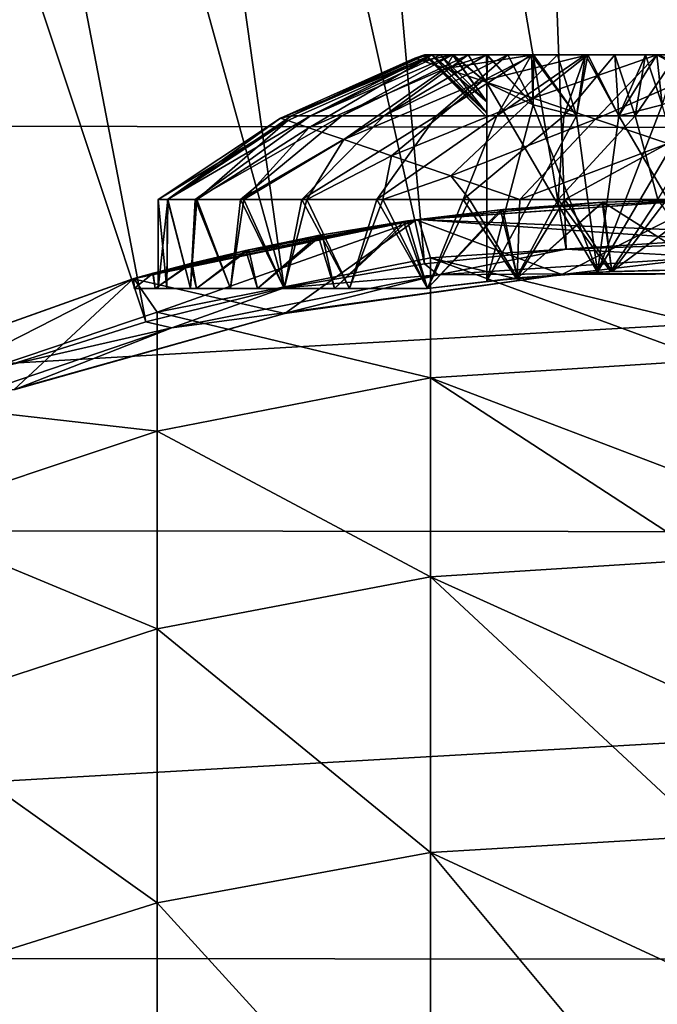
# Model space of a CAD drawing. Header units: metres. Extents: x -22 to 80, y -171 to 22.
# Tile 47 of 77: x -3.88 to -0.29, y 7.47 to 13.01. Entities that reach past the tile are written whole.
import ezdxf

# ---------------------------------------------------------------- set-up
doc = ezdxf.new("R2010")
doc.units = ezdxf.units.M
doc.layers.add('solid_12421142', color=7, linetype='CONTINUOUS')

msp = doc.modelspace()

# ---------------------------------------------------------------- linework, layer by layer
at = {"layer": 'solid_12421142'}
for points in [[(-0.801731, 11.720889, 120.187675), (-1.183449, 21.681688, 120.013718), (-2.485694, 21.571218, 120.013718)], [(0, 11.748277, 120.187675), (0.123084, 21.713614, 120.013718), (-1.183449, 21.681688, 120.013718)], [(-0.801731, 11.720889, 120.187675), (0, 11.748277, 120.187675), (-1.183449, 21.681688, 120.013718)], [(-1.599724, 11.638853, 120.187675), (-2.485694, 21.571218, 120.013718), (-3.778935, 21.382605, 120.013718)], [(-1.599724, 11.638853, 120.187675), (-0.801731, 11.720889, 120.187675), (-2.485694, 21.571218, 120.013718)], [(-2.390258, 11.502551, 120.187675), (-3.778935, 21.382605, 120.013718), (-5.058487, 21.116529, 120.013718)], [(-2.390258, 11.502551, 120.187675), (-1.599724, 11.638853, 120.187675), (-3.778935, 21.382605, 120.013718)], [(-3.169647, 11.312619, 120.187675), (-5.058487, 21.116529, 120.013718), (-6.319713, 20.773958, 120.013718)], [(-3.169647, 11.312619, 120.187675), (-2.390258, 11.502551, 120.187675), (-5.058487, 21.116529, 120.013718)], [(-3.934258, 11.069942, 120.187675), (-3.169647, 11.312619, 120.187675), (-6.319713, 20.773958, 120.013718)], [(-18.751339, 12.433362), (-17.187214, 14.520933), (17.232891, 14.46664)], [(-18.751339, 12.433362), (17.232891, 14.46664), (18.786879, 12.379928)], [(-1.559885, 12.814078, 127.351532), (-2.348758, 12.471513, 127.409645), (-2.241158, 12.471513, 127.811211)], [(-1.6, 12.814078, 126.995499), (-1.653694, 12.795603, 126.995499), (-2.348758, 12.471513, 127.409645)], [(-1.58994, 12.814078, 127.174637), (-1.6, 12.814078, 126.995499), (-2.348758, 12.471513, 127.409645)], [(-1.559885, 12.814078, 127.351532), (-1.58994, 12.814078, 127.174637), (-2.348758, 12.471513, 127.409645)], [(-1.44155, 12.814078, 127.689713), (-2.241158, 12.471513, 127.811211), (-2.065463, 12.471513, 128.187988)], [(-1.510213, 12.814078, 127.523941), (-1.559885, 12.814078, 127.351532), (-2.241158, 12.471513, 127.811211)], [(-1.44155, 12.814078, 127.689713), (-1.510213, 12.814078, 127.523941), (-2.241158, 12.471513, 127.811211)], [(-1.354759, 12.814078, 127.846748), (-2.065463, 12.471513, 128.187988), (-1.827009, 12.471513, 128.528534)], [(-1.354759, 12.814078, 127.846748), (-1.44155, 12.814078, 127.689713), (-2.065463, 12.471513, 128.187988)], [(-1.131371, 12.814078, 128.126862), (-1.827009, 12.471513, 128.528534), (-1.533043, 12.471513, 128.82251)], [(-1.25093, 12.814078, 127.99308), (-1.354759, 12.814078, 127.846748), (-1.827009, 12.471513, 128.528534)], [(-1.131371, 12.814078, 128.126862), (-1.25093, 12.814078, 127.99308), (-1.827009, 12.471513, 128.528534)], [(-1.559579, 12.814078, 126.638123), (-1.653694, 12.795603, 126.995499), (-1.6, 12.814078, 126.995499)], [(-1.559579, 12.814078, 126.638123), (-1.61056, 12.781034, 126.46817), (-1.653694, 12.795603, 126.995499)], [(-1.439603, 12.814078, 126.297256), (-1.482435, 12.737759, 125.956444), (-1.61056, 12.781034, 126.46817)], [(-1.559579, 12.814078, 126.638123), (-1.439603, 12.814078, 126.297256), (-1.61056, 12.781034, 126.46817)], [(-1.25, 12.464079, 126.995499), (-1.6, 12.814078, 126.995499), (-1.58994, 12.814078, 127.174637)], [(-1.25, 12.48541, 126.763588), (-1.559579, 12.814078, 126.638123), (-1.6, 12.814078, 126.995499)], [(-1.25, 12.464079, 126.995499), (-1.25, 12.48541, 126.763588), (-1.6, 12.814078, 126.995499)], [(-1.25, 12.486193, 127.231667), (-1.58994, 12.814078, 127.174637), (-1.559885, 12.814078, 127.351532)], [(-1.25, 12.486193, 127.231667), (-1.25, 12.464079, 126.995499), (-1.58994, 12.814078, 127.174637)], [(-1.25, 12.486193, 127.231667), (-1.559885, 12.814078, 127.351532), (-1.510213, 12.814078, 127.523941)], [(-1.25, 12.548898, 126.52726), (-1.439603, 12.814078, 126.297256), (-1.559579, 12.814078, 126.638123)], [(-1.25, 12.48541, 126.763588), (-1.25, 12.548898, 126.52726), (-1.559579, 12.814078, 126.638123)], [(-0.997584, 12.814078, 128.246429), (-1.533043, 12.471513, 128.82251), (-1.192495, 12.471513, 129.060959)], [(-0.997584, 12.814078, 128.246429), (-1.131371, 12.814078, 128.126862), (-1.533043, 12.471513, 128.82251)], [(-1.25, 12.550116, 127.467194), (-1.510213, 12.814078, 127.523941), (-1.44155, 12.814078, 127.689713)], [(-1.25, 12.550116, 127.467194), (-1.25, 12.486193, 127.231667), (-1.510213, 12.814078, 127.523941)], [(-0.987248, 12.814078, 125.736397), (-1.273111, 12.667057, 125.475471), (-1.482435, 12.737759, 125.956444)], [(-1.244783, 12.814078, 125.99025), (-0.987248, 12.814078, 125.736397), (-1.482435, 12.737759, 125.956444)], [(-1.439603, 12.814078, 126.297256), (-1.244783, 12.814078, 125.99025), (-1.482435, 12.737759, 125.956444)], [(-1.25, 12.657454, 127.717186), (-1.44155, 12.814078, 127.689713), (-1.354759, 12.814078, 127.846748)], [(-1.25, 12.657454, 127.717186), (-1.25, 12.550116, 127.467194), (-1.44155, 12.814078, 127.689713)], [(-1.25, 12.657454, 126.273811), (-1.244783, 12.814078, 125.99025), (-1.439603, 12.814078, 126.297256)], [(-1.25, 12.548898, 126.52726), (-1.25, 12.657454, 126.273811), (-1.439603, 12.814078, 126.297256)], [(-1.25, 12.657454, 127.717186), (-1.354759, 12.814078, 127.846748), (-1.25093, 12.814078, 127.99308)], [(-0.681316, 12.814078, 125.547806), (-0.988783, 12.571023, 125.039482), (-1.273111, 12.667057, 125.475471)], [(-0.987248, 12.814078, 125.736397), (-0.681316, 12.814078, 125.547806), (-1.273111, 12.667057, 125.475471)], [(-0.987576, 12.532293, 127.868698), (-1.25093, 12.814078, 127.99308), (-1.131371, 12.814078, 128.126862)], [(-0.987576, 12.532293, 127.868698), (-1.25, 12.657454, 127.717186), (-1.25093, 12.814078, 127.99308)], [(-1.25, 12.657454, 126.273811), (-0.987576, 12.532293, 126.122299), (-1.244783, 12.814078, 125.99025)], [(-0.987576, 12.532293, 126.122299), (-0.987248, 12.814078, 125.736397), (-1.244783, 12.814078, 125.99025)], [(-0.694214, 12.814078, 128.437042), (-1.192495, 12.471513, 129.060959), (-0.815715, 12.471513, 129.236649)], [(-0.851251, 12.814078, 128.35025), (-0.997584, 12.814078, 128.246429), (-1.192495, 12.471513, 129.060959)], [(-0.694214, 12.814078, 128.437042), (-0.851251, 12.814078, 128.35025), (-1.192495, 12.471513, 129.060959)], [(-0.987576, 12.532293, 127.868698), (-1.131371, 12.814078, 128.126862), (-0.997584, 12.814078, 128.246429)], [(-0.7439, 12.471597, 128.009384), (-0.997584, 12.814078, 128.246429), (-0.851251, 12.814078, 128.35025)], [(-0.7439, 12.471597, 128.009384), (-0.987576, 12.532293, 127.868698), (-0.997584, 12.814078, 128.246429)], [(-0.292197, 12.814078, 125.422401), (-0.637866, 12.452497, 124.661385), (-0.988783, 12.571023, 125.039482)], [(-0.681316, 12.814078, 125.547806), (-0.292197, 12.814078, 125.422401), (-0.988783, 12.571023, 125.039482)], [(-0.987576, 12.532293, 126.122299), (-0.7439, 12.471597, 125.981613), (-0.987248, 12.814078, 125.736397)], [(-0.7439, 12.471597, 125.981613), (-0.681316, 12.814078, 125.547806), (-0.987248, 12.814078, 125.736397)], [(-0.7439, 12.471597, 128.009384), (-0.851251, 12.814078, 128.35025), (-0.694214, 12.814078, 128.437042)], [(-0.528446, 12.814078, 128.505707), (-0.815715, 12.471513, 129.236649), (-0.414149, 12.471513, 129.344254)], [(-0.528446, 12.814078, 128.505707), (-0.694214, 12.814078, 128.437042), (-0.815715, 12.471513, 129.236649)], [(-0.5061, 12.471597, 128.146683), (-0.7439, 12.471597, 128.009384), (-0.694214, 12.814078, 128.437042)], [(-0.7439, 12.471597, 125.981613), (-0.5061, 12.471597, 125.844315), (-0.681316, 12.814078, 125.547806)], [(-0.5061, 12.471597, 128.146683), (-0.694214, 12.814078, 128.437042), (-0.528446, 12.814078, 128.505707)], [(-0.5061, 12.471597, 125.844315), (-0.292197, 12.814078, 125.422401), (-0.681316, 12.814078, 125.547806)], [(-0.292197, 12.814078, 125.422401), (-0.019042, 12.722678, 125.146919), (-0.637866, 12.452497, 124.661385)], [(-0.356034, 12.814078, 128.555374), (-0.528446, 12.814078, 128.505707), (-0.414149, 12.471513, 129.344254)], [(-0.5061, 12.471597, 128.146683), (-0.528446, 12.814078, 128.505707), (-0.356034, 12.814078, 128.555374)], [(-0.262424, 12.532293, 128.287369), (-0.5061, 12.471597, 128.146683), (-0.356034, 12.814078, 128.555374)], [(-0.5061, 12.471597, 125.844315), (-0.262424, 12.532293, 125.703629), (-0.292197, 12.814078, 125.422401)], [(-0.179143, 12.814078, 128.585434), (-0.414149, 12.471513, 129.344254), (0, 12.471513, 129.380493)], [(-0.179143, 12.814078, 128.585434), (-0.356034, 12.814078, 128.555374), (-0.414149, 12.471513, 129.344254)], [(-0.262424, 12.532293, 128.287369), (-0.356034, 12.814078, 128.555374), (-0.179143, 12.814078, 128.585434)], [(0.014686, 12.814078, 125.395561), (-0.019042, 12.722678, 125.146919), (-0.292197, 12.814078, 125.422401)], [(0, 12.657454, 125.552124), (0.014686, 12.814078, 125.395561), (-0.292197, 12.814078, 125.422401)], [(-0.262424, 12.532293, 125.703629), (0, 12.657454, 125.552124), (-0.292197, 12.814078, 125.422401)], [(-1.653694, 12.795603, 126.995499), (-2.410269, 12.457699, 126.995499), (-2.348758, 12.471513, 127.409645)], [(-1.61056, 12.781034, 126.46817), (-2.410269, 12.457699, 126.995499), (-1.653694, 12.795603, 126.995499)], [(-1.61056, 12.781034, 126.46817), (-2.370115, 12.444137, 126.438187), (-2.410269, 12.457699, 126.995499)], [(-1.61056, 12.781034, 126.46817), (-2.250578, 12.403762, 125.8937), (-2.370115, 12.444137, 126.438187)], [(-1.61056, 12.781034, 126.46817), (-1.482435, 12.737759, 125.956444), (-2.250578, 12.403762, 125.8937)], [(-1.482435, 12.737759, 125.956444), (-2.054406, 12.337502, 125.374557), (-2.250578, 12.403762, 125.8937)], [(-1.482435, 12.737759, 125.956444), (-1.273111, 12.667057, 125.475471), (-2.054406, 12.337502, 125.374557)], [(-0.019042, 12.722678, 125.146919), (-0.230745, 12.314987, 124.352364), (-0.637866, 12.452497, 124.661385)], [(-1.273111, 12.667057, 125.475471), (-1.786112, 12.246883, 124.892693), (-2.054406, 12.337502, 125.374557)], [(-1.273111, 12.667057, 125.475471), (-0.988783, 12.571023, 125.039482), (-1.786112, 12.246883, 124.892693)], [(-0.625684, 11.591544, 125.913361), (-0.987576, 12.532293, 126.122299), (-1.25, 12.657454, 126.273811)], [(-1.25, 11.54091, 126.273811), (-1.25, 12.657454, 126.273811), (-1.25, 12.548898, 126.52726)], [(-0.625684, 11.591544, 125.913361), (-1.25, 12.657454, 126.273811), (-1.25, 11.54091, 126.273811)], [(-1.25, 12.657454, 127.717186), (-1.25, 11.54091, 127.717186), (-1.25, 11.54091, 126.273811)], [(-0.987576, 12.532293, 127.868698), (-1.25, 11.54091, 127.717186), (-1.25, 12.657454, 127.717186)], [(-1.25, 12.657454, 127.717186), (-1.25, 11.54091, 126.273811), (-1.25, 12.550116, 127.467194)], [(0, 12.657454, 128.438873), (0, 11.608406, 128.438873), (-0.626145, 11.591507, 128.077362)], [(-0.262424, 12.532293, 128.287369), (0, 12.657454, 128.438873), (-0.626145, 11.591507, 128.077362)], [(-0.988783, 12.571023, 125.039482), (-1.451867, 12.133988, 124.45919), (-1.786112, 12.246883, 124.892693)], [(-0.988783, 12.571023, 125.039482), (-0.637866, 12.452497, 124.661385), (-1.451867, 12.133988, 124.45919)], [(-1.25, 12.550116, 127.467194), (-1.25, 11.54091, 126.273811), (-1.25, 12.486193, 127.231667)], [(-1.25, 11.54091, 126.273811), (-1.25, 12.548898, 126.52726), (-1.25, 12.48541, 126.763588)], [(-0.7439, 12.471597, 128.009384), (-1.25, 11.54091, 127.717186), (-0.987576, 12.532293, 127.868698)], [(-0.625684, 11.591544, 125.913361), (-0.7439, 12.471597, 125.981613), (-0.987576, 12.532293, 126.122299)], [(-0.262424, 12.532293, 128.287369), (-0.626145, 11.591507, 128.077362), (-0.5061, 12.471597, 128.146683)], [(0, 11.608406, 125.552124), (-0.262424, 12.532293, 125.703629), (-0.5061, 12.471597, 125.844315)], [(-2.241158, 12.471513, 127.811211), (-3.047217, 12, 127.565117), (-2.890664, 12, 128.115341)], [(-2.348758, 12.471513, 127.409645), (-2.410269, 12.457699, 126.995499), (-3.047217, 12, 127.565117)], [(-2.241158, 12.471513, 127.811211), (-2.348758, 12.471513, 127.409645), (-3.047217, 12, 127.565117)], [(-2.065463, 12.471513, 128.187988), (-2.890664, 12, 128.115341), (-2.635673, 12, 128.627441)], [(-2.065463, 12.471513, 128.187988), (-2.241158, 12.471513, 127.811211), (-2.890664, 12, 128.115341)], [(-1.827009, 12.471513, 128.528534), (-2.635673, 12, 128.627441), (-2.290928, 12, 129.083954)], [(-1.827009, 12.471513, 128.528534), (-2.065463, 12.471513, 128.187988), (-2.635673, 12, 128.627441)], [(-1.533043, 12.471513, 128.82251), (-2.290928, 12, 129.083954), (-1.868167, 12, 129.469345)], [(-1.533043, 12.471513, 128.82251), (-1.827009, 12.471513, 128.528534), (-2.290928, 12, 129.083954)], [(-1.192495, 12.471513, 129.060959), (-1.868167, 12, 129.469345), (-1.381789, 12, 129.770508)], [(-1.192495, 12.471513, 129.060959), (-1.533043, 12.471513, 128.82251), (-1.868167, 12, 129.469345)], [(-0.815715, 12.471513, 129.236649), (-1.381789, 12, 129.770508), (-0.848355, 12, 129.977158)], [(-0.815715, 12.471513, 129.236649), (-1.192495, 12.471513, 129.060959), (-1.381789, 12, 129.770508)], [(-1.25, 12.486193, 127.231667), (-1.25, 11.54091, 126.273811), (-1.25, 12.464079, 126.995499)], [(-1.25, 11.54091, 126.273811), (-1.25, 12.48541, 126.763588), (-1.25, 12.464079, 126.995499)], [(-0.7439, 12.471597, 128.009384), (-0.626145, 11.591507, 128.077362), (-1.25, 11.54091, 127.717186)], [(-0.414149, 12.471513, 129.344254), (-0.848355, 12, 129.977158), (-0.286032, 12, 130.082275)], [(-0.414149, 12.471513, 129.344254), (-0.815715, 12.471513, 129.236649), (-0.848355, 12, 129.977158)], [(-0.625684, 11.591544, 125.913361), (-0.5061, 12.471597, 125.844315), (-0.7439, 12.471597, 125.981613)], [(-0.5061, 12.471597, 128.146683), (-0.626145, 11.591507, 128.077362), (-0.7439, 12.471597, 128.009384)], [(0, 11.608406, 125.552124), (-0.5061, 12.471597, 125.844315), (-0.625684, 11.591544, 125.913361)], [(0, 12.471513, 129.380493), (-0.414149, 12.471513, 129.344254), (-0.286032, 12, 130.082275)], [(-20.077263, 10.155262), (-18.751339, 12.433362), (18.786879, 12.379928)], [(-2.410269, 12.457699, 126.995499), (-3.1, 12, 126.995499), (-3.047217, 12, 127.565117)], [(-2.370115, 12.444137, 126.438187), (-3.1, 12, 126.995499), (-2.410269, 12.457699, 126.995499)], [(-2.370115, 12.444137, 126.438187), (-3.045164, 12, 126.415001), (-3.1, 12, 126.995499)], [(-2.370115, 12.444137, 126.438187), (-2.882421, 12, 125.854599), (-3.045164, 12, 126.415001)], [(-2.370115, 12.444137, 126.438187), (-2.250578, 12.403762, 125.8937), (-2.882421, 12, 125.854599)], [(-0.637866, 12.452497, 124.661385), (-1.0636, 12, 124.083664), (-1.451867, 12.133988, 124.45919)], [(-0.637866, 12.452497, 124.661385), (-0.230745, 12.314987, 124.352364), (-1.0636, 12, 124.083664)], [(-20.077263, 10.155262), (18.786879, 12.379928), (20.101273, 10.107631)], [(-2.250578, 12.403762, 125.8937), (-2.617011, 12, 125.333794), (-2.882421, 12, 125.854599)], [(-2.250578, 12.403762, 125.8937), (-2.054406, 12.337502, 125.374557), (-2.617011, 12, 125.333794)], [(-2.054406, 12.337502, 125.374557), (-2.262757, 12, 124.876549), (-2.617011, 12, 125.333794)], [(-2.054406, 12.337502, 125.374557), (-1.786112, 12.246883, 124.892693), (-2.262757, 12, 124.876549)], [(-0.230745, 12.314987, 124.352364), (-0.809969, 12, 124.003181), (-1.0636, 12, 124.083664)], [(-0.230745, 12.314987, 124.352364), (-0.236253, 12, 123.90451), (-0.809969, 12, 124.003181)], [(-1.786112, 12.246883, 124.892693), (-1.834085, 12, 124.496269), (-2.262757, 12, 124.876549)], [(-1.786112, 12.246883, 124.892693), (-1.451867, 12.133988, 124.45919), (-1.834085, 12, 124.496269)], [(-1.451867, 12.133988, 124.45919), (-1.346131, 12, 124.203018), (-1.834085, 12, 124.496269)], [(-1.451867, 12.133988, 124.45919), (-1.0636, 12, 124.083664), (-1.346131, 12, 124.203018)], [(-3.1, 11.5, 126.995499), (-3.1, 12, 126.995499), (-3.045164, 12, 126.415001)], [(-3.051672, 11.5, 126.455978), (-3.1, 11.5, 126.995499), (-3.045164, 12, 126.415001)], [(-3.051672, 11.5, 127.535019), (-3.1, 12, 126.995499), (-3.1, 11.5, 126.995499)], [(-3.047217, 12, 127.565117), (-3.1, 12, 126.995499), (-3.051672, 11.5, 127.535019)], [(-2.917365, 11.5, 125.947258), (-3.051672, 11.5, 126.455978), (-3.045164, 12, 126.415001)], [(-3.047217, 12, 127.565117), (-3.051672, 11.5, 127.535019), (-2.917365, 11.5, 128.043732)], [(-2.890664, 12, 128.115341), (-3.047217, 12, 127.565117), (-2.917365, 11.5, 128.043732)], [(-2.917365, 11.5, 125.947258), (-3.045164, 12, 126.415001), (-2.882421, 12, 125.854599)], [(-2.693183, 11.5, 125.462486), (-2.917365, 11.5, 125.947258), (-2.882421, 12, 125.854599)], [(-2.890664, 12, 128.115341), (-2.917365, 11.5, 128.043732), (-2.693183, 11.5, 128.528503)], [(-2.635673, 12, 128.627441), (-2.890664, 12, 128.115341), (-2.693183, 11.5, 128.528503)], [(-2.693183, 11.5, 125.462486), (-2.882421, 12, 125.854599), (-2.617011, 12, 125.333794)], [(-2.390821, 11.5, 125.022224), (-2.693183, 11.5, 125.462486), (-2.617011, 12, 125.333794)], [(-2.635673, 12, 128.627441), (-2.693183, 11.5, 128.528503), (-2.390821, 11.5, 128.968765)], [(-2.290928, 12, 129.083954), (-2.635673, 12, 128.627441), (-2.390821, 11.5, 128.968765)], [(-2.390821, 11.5, 125.022224), (-2.617011, 12, 125.333794), (-2.262757, 12, 124.876549)], [(-2.021975, 11.5, 124.647011), (-2.390821, 11.5, 125.022224), (-2.262757, 12, 124.876549)], [(-2.290928, 12, 129.083954), (-2.390821, 11.5, 128.968765), (-2.021975, 11.5, 129.343979)], [(-1.868167, 12, 129.469345), (-2.290928, 12, 129.083954), (-2.021975, 11.5, 129.343979)], [(-2.021975, 11.5, 124.647011), (-2.262757, 12, 124.876549), (-1.834085, 12, 124.496269)], [(-2.021975, 11.5, 124.647011), (-1.834085, 12, 124.496269), (-1.582748, 11.5, 124.329994)], [(-1.868167, 12, 129.469345), (-2.021975, 11.5, 129.343979), (-1.582748, 11.5, 129.660995)], [(-1.381789, 12, 129.770508), (-1.868167, 12, 129.469345), (-1.582748, 11.5, 129.660995)], [(-1.834085, 12, 124.496269), (-1.346131, 12, 124.203018), (-1.582748, 11.5, 124.329994)], [(-1.646247, 11.885707, 120.495499), (0, 12, 120.495499), (-0.827314, 11.578576, 120.495499)], [(0, 12, 123.745499), (0, 12, 120.495499), (-1.646247, 11.885707, 120.495499)], [(-0.59475, 11.985252, 123.800705), (0, 12, 123.745499), (-1.646247, 11.885707, 120.495499)], [(-1.159724, 11.943829, 123.959656), (-0.59475, 11.985252, 123.800705), (-1.646247, 11.885707, 120.495499)], [(-1.634, 11.888231, 215.174133), (0, 12, 215.174133), (-1.172425, 11.942589, 130.026123)], [(0, 11.82138, 219.311234), (0, 12, 215.174133), (-1.634, 11.888231, 215.174133)], [(-1.346131, 12, 124.203018), (-1.079238, 11.558884, 124.089424), (-1.582748, 11.5, 124.329994)], [(-1.381789, 12, 129.770508), (-1.582748, 11.5, 129.660995), (-1.084465, 11.558427, 129.899628)], [(-0.848355, 12, 129.977158), (-1.381789, 12, 129.770508), (-1.084465, 11.558427, 129.899628)], [(-1.346131, 12, 124.203018), (-1.0636, 12, 124.083664), (-1.079238, 11.558884, 124.089424)], [(0, 12, 215.174133), (-0.600412, 11.98497, 130.189606), (-1.172425, 11.942589, 130.026123)], [(-1.077216, 11.558317, 130.061783), (-1.172425, 11.942589, 130.026123), (-0.600412, 11.98497, 130.189606)], [(-1.0772, 11.558319, 123.929207), (-0.59475, 11.985252, 123.800705), (-1.159724, 11.943829, 123.959656)], [(-0.848355, 12, 129.977158), (-1.084465, 11.558427, 129.899628), (-0.5531, 11.594843, 130.045761)], [(-0.809969, 12, 124.003181), (-0.544286, 11.595262, 123.943649), (-1.079238, 11.558884, 124.089424)], [(-1.0636, 12, 124.083664), (-0.809969, 12, 124.003181), (-1.079238, 11.558884, 124.089424)], [(-0.545034, 11.595604, 130.199463), (-1.077216, 11.558317, 130.061783), (-0.600412, 11.98497, 130.189606)], [(-1.0772, 11.558319, 123.929207), (-0.545014, 11.595605, 123.791519), (-0.59475, 11.985252, 123.800705)], [(-0.286032, 12, 130.082275), (-0.848355, 12, 129.977158), (-0.5531, 11.594843, 130.045761)], [(0, 12, 120.495499), (0.754324, 11.583504, 120.495499), (-0.827314, 11.578576, 120.495499)], [(-0.809969, 12, 124.003181), (-0.236253, 12, 123.90451), (-0.544286, 11.595262, 123.943649)], [(0, 12, 215.174133), (0, 12, 130.245499), (-0.600412, 11.98497, 130.189606)], [(-0.545034, 11.595604, 130.199463), (-0.600412, 11.98497, 130.189606), (0, 12, 130.245499)], [(0, 11.608406, 123.745499), (0, 12, 123.745499), (-0.59475, 11.985252, 123.800705)], [(-0.545014, 11.595605, 123.791519), (0, 11.608406, 123.745499), (-0.59475, 11.985252, 123.800705)], [(-0.286032, 12, 130.082275), (-0.5531, 11.594843, 130.045761), (-0.005056, 11.608405, 130.09549)], [(0, 11.608406, 130.245499), (-0.545034, 11.595604, 130.199463), (0, 12, 130.245499)], [(-0.236253, 12, 123.90451), (0.005057, 11.608405, 123.8955), (-0.544286, 11.595262, 123.943649)], [(-1.634, 11.888231, 215.174133), (-1.172425, 11.942589, 130.026123), (-1.718131, 11.876365, 129.753632)], [(-1.582748, 11.5, 129.834061), (-1.718131, 11.876365, 129.753632), (-1.172425, 11.942589, 130.026123)], [(-1.696366, 11.879493, 124.223236), (-1.159724, 11.943829, 123.959656), (-1.646247, 11.885707, 120.495499)], [(-1.582748, 11.5, 124.156937), (-1.159724, 11.943829, 123.959656), (-1.696366, 11.879493, 124.223236)], [(-1.0772, 11.558319, 123.929207), (-1.159724, 11.943829, 123.959656), (-1.582748, 11.5, 124.156937)], [(-1.077216, 11.558317, 130.061783), (-1.582748, 11.5, 129.834061), (-1.172425, 11.942589, 130.026123)], [(-3.239833, 11.554154, 120.495499), (-1.646247, 11.885707, 120.495499), (-2.386836, 11.359368, 120.495499)], [(-1.696366, 11.879493, 124.223236), (-1.646247, 11.885707, 120.495499), (-3.239833, 11.554154, 120.495499)], [(-2.175633, 11.801128, 124.582588), (-1.696366, 11.879493, 124.223236), (-3.239833, 11.554154, 120.495499)], [(-3.237561, 11.555007, 215.174133), (-1.634, 11.888231, 215.174133), (-3.236556, 11.555289, 127.290329)], [(-3.105829, 11.367006, 219.787201), (-1.634, 11.888231, 215.174133), (-3.237561, 11.555007, 215.174133)], [(-1.634, 11.888231, 215.174133), (-3.129426, 11.584762, 127.872566), (-3.236556, 11.555289, 127.290329)], [(-1.634, 11.888231, 215.174133), (-2.917388, 11.639968, 128.4263), (-3.129426, 11.584762, 127.872566)], [(-3.105829, 11.367006, 219.787201), (-1.566314, 11.671792, 219.816895), (-1.634, 11.888231, 215.174133)], [(-1.634, 11.888231, 215.174133), (-2.606111, 11.71359, 128.937119), (-2.917388, 11.639968, 128.4263)], [(-1.634, 11.888231, 215.174133), (-2.198556, 11.796879, 129.387802), (-2.606111, 11.71359, 128.937119)], [(-1.646247, 11.885707, 120.495499), (-0.827314, 11.578576, 120.495499), (-2.386836, 11.359368, 120.495499)], [(-1.634, 11.888231, 215.174133), (-1.718131, 11.876365, 129.753632), (-2.198556, 11.796879, 129.387802)], [(-2.106263, 11.5, 129.469528), (-2.198556, 11.796879, 129.387802), (-1.718131, 11.876365, 129.753632)], [(-2.106263, 11.5, 124.521461), (-1.696366, 11.879493, 124.223236), (-2.175633, 11.801128, 124.582588)], [(-2.106263, 11.5, 124.521461), (-1.582748, 11.5, 124.156937), (-1.696366, 11.879493, 124.223236)], [(-1.582748, 11.5, 129.834061), (-2.106263, 11.5, 129.469528), (-1.718131, 11.876365, 129.753632)], [(0, 11.82138, 219.311234), (-1.634, 11.888231, 215.174133), (0, 11.773971, 219.826843)], [(-1.566314, 11.671792, 219.816895), (0, 11.773971, 219.826843), (-1.634, 11.888231, 215.174133)], [(-2.588671, 11.717456, 125.030457), (-2.175633, 11.801128, 124.582588), (-3.239833, 11.554154, 120.495499)], [(-2.540343, 11.5, 124.968788), (-2.175633, 11.801128, 124.582588), (-2.588671, 11.717456, 125.030457)], [(-2.540343, 11.5, 124.968788), (-2.106263, 11.5, 124.521461), (-2.175633, 11.801128, 124.582588)], [(-2.540343, 11.5, 129.022202), (-2.606111, 11.71359, 128.937119), (-2.198556, 11.796879, 129.387802)], [(-2.106263, 11.5, 129.469528), (-2.540343, 11.5, 129.022202), (-2.198556, 11.796879, 129.387802)], [(-1.566314, 11.671792, 219.816895), (0, 11.286847, 223.417557), (0, 11.773971, 219.826843)], [(0, 11.676409, 120.180222), (0, 11.748277, 120.187675), (-0.801731, 11.720889, 120.187675)], [(-2.90812, 11.642286, 125.547607), (-2.588671, 11.717456, 125.030457), (-3.239833, 11.554154, 120.495499)], [(-2.883065, 11.5, 128.495346), (-2.917388, 11.639968, 128.4263), (-2.606111, 11.71359, 128.937119)], [(-2.883065, 11.5, 125.495651), (-2.588671, 11.717456, 125.030457), (-2.90812, 11.642286, 125.547607)], [(-2.883065, 11.5, 125.495651), (-2.540343, 11.5, 124.968788), (-2.588671, 11.717456, 125.030457)], [(-2.540343, 11.5, 129.022202), (-2.883065, 11.5, 128.495346), (-2.606111, 11.71359, 128.937119)], [(-1.524077, 11.576516, 120.180222), (-0.801731, 11.720889, 120.187675), (-1.599724, 11.638853, 120.187675)], [(0, 11.676409, 120.180222), (-0.801731, 11.720889, 120.187675), (-1.524077, 11.576516, 120.180222)], [(-3.127145, 11.585378, 126.110229), (-2.90812, 11.642286, 125.547607), (-3.239833, 11.554154, 120.495499)], [(-3.115949, 11.5, 127.917297), (-3.129426, 11.584762, 127.872566), (-2.917388, 11.639968, 128.4263)], [(-3.115949, 11.5, 126.073692), (-2.90812, 11.642286, 125.547607), (-3.127145, 11.585378, 126.110229)], [(-3.115949, 11.5, 126.073692), (-2.883065, 11.5, 125.495651), (-2.90812, 11.642286, 125.547607)], [(-2.883065, 11.5, 128.495346), (-3.115949, 11.5, 127.917297), (-2.917388, 11.639968, 128.4263)], [(-1.566314, 10.996381, 224.420486), (-1.566314, 11.671792, 219.816895), (-3.105829, 11.367006, 219.787201)], [(-1.524077, 11.576516, 120.180222), (-1.599724, 11.638853, 120.187675), (-2.390258, 11.502551, 120.187675)], [(-1.566314, 11.671792, 219.816895), (0, 11.097112, 224.440308), (0, 11.286847, 223.417557)], [(-1.566314, 10.996381, 224.420486), (0, 11.097112, 224.440308), (-1.566314, 11.671792, 219.816895)], [(0, 11.676409, 120.180222), (-1.524077, 11.576516, 120.180222), (-0.792186, 11.581344, 120.155807)], [(0, 11.676409, 120.180222), (-0.792186, 11.581344, 120.155807), (0.792186, 11.581344, 120.155807)], [(-3.235955, 11.555457, 126.70034), (-3.127145, 11.585378, 126.110229), (-3.239833, 11.554154, 120.495499)], [(-3.234751, 11.5, 127.307892), (-3.236556, 11.555289, 127.290329), (-3.129426, 11.584762, 127.872566)], [(-3.234751, 11.5, 126.683105), (-3.127145, 11.585378, 126.110229), (-3.235955, 11.555457, 126.70034)], [(-3.234751, 11.5, 126.683105), (-3.115949, 11.5, 126.073692), (-3.127145, 11.585378, 126.110229)], [(-3.115949, 11.5, 127.917297), (-3.234751, 11.5, 127.307892), (-3.129426, 11.584762, 127.872566)], [(-2.386836, 11.359368, 120.495499), (-0.827314, 11.578576, 120.495499), (-2.3618, 11.365605, 120.155807)], [(-1.524077, 11.576516, 120.180222), (-2.3618, 11.365605, 120.155807), (-0.792186, 11.581344, 120.155807)], [(-0.827314, 11.578576, 120.495499), (-0.792186, 11.581344, 120.155807), (-2.3618, 11.365605, 120.155807)], [(-0.625684, 11.591544, 125.913361), (-1.25, 11.54091, 126.273811), (-0.626145, 11.591507, 128.077362)], [(-1.25, 11.54091, 126.273811), (-1.25, 11.54091, 127.717186), (-0.626145, 11.591507, 128.077362)], [(-1.084465, 11.558427, 129.899628), (-1.077216, 11.558317, 130.061783), (-0.5531, 11.594843, 130.045761)], [(-1.079238, 11.558884, 124.089424), (-0.544286, 11.595262, 123.943649), (-1.0772, 11.558319, 123.929207)], [(-0.5531, 11.594843, 130.045761), (-1.077216, 11.558317, 130.061783), (-0.545034, 11.595604, 130.199463)], [(-0.544286, 11.595262, 123.943649), (-0.545014, 11.595605, 123.791519), (-1.0772, 11.558319, 123.929207)], [(-0.827314, 11.578576, 120.495499), (0.754324, 11.583504, 120.495499), (-0.792186, 11.581344, 120.155807)], [(0.754324, 11.583504, 120.495499), (0.792186, 11.581344, 120.155807), (-0.792186, 11.581344, 120.155807)], [(-0.625684, 11.591544, 125.913361), (-0.626145, 11.591507, 128.077362), (0, 11.608406, 128.438873)], [(0, 11.608406, 125.552124), (-0.625684, 11.591544, 125.913361), (0, 11.608406, 128.438873)], [(-0.5531, 11.594843, 130.045761), (-0.545034, 11.595604, 130.199463), (-0.005056, 11.608405, 130.09549)], [(-0.005056, 11.608405, 130.09549), (-0.545034, 11.595604, 130.199463), (0, 11.608406, 130.245499)], [(0.005057, 11.608405, 123.8955), (0, 11.608406, 123.745499), (-0.545014, 11.595605, 123.791519)], [(-0.544286, 11.595262, 123.943649), (0.005057, 11.608405, 123.8955), (-0.545014, 11.595605, 123.791519)], [(-4.789059, 11.002048, 120.495499), (-3.239833, 11.554154, 120.495499), (-3.912393, 10.929074, 120.495499)], [(-4.780813, 11.006536, 215.174133), (-3.239833, 11.554154, 120.495499), (-4.789059, 11.002048, 120.495499)], [(-3.236556, 11.555289, 127.290329), (-3.239833, 11.554154, 120.495499), (-4.780813, 11.006536, 215.174133)], [(-4.780813, 11.006536, 215.174133), (-3.237561, 11.555007, 215.174133), (-3.236556, 11.555289, 127.290329)], [(-4.592201, 10.864826, 219.738297), (-3.237561, 11.555007, 215.174133), (-4.780813, 11.006536, 215.174133)], [(-4.592201, 10.864826, 219.738297), (-3.105829, 11.367006, 219.787201), (-3.237561, 11.555007, 215.174133)], [(-3.239833, 11.554154, 120.495499), (-2.386836, 11.359368, 120.495499), (-3.912393, 10.929074, 120.495499)], [(-3.236556, 11.555289, 127.290329), (-3.235955, 11.555457, 126.70034), (-3.239833, 11.554154, 120.495499)], [(-3.234751, 11.5, 126.683105), (-3.235955, 11.555457, 126.70034), (-3.236556, 11.555289, 127.290329)], [(-3.234751, 11.5, 127.307892), (-3.234751, 11.5, 126.683105), (-3.236556, 11.555289, 127.290329)], [(-1.524077, 11.576516, 120.180222), (-2.390258, 11.502551, 120.187675), (-3.022077, 11.278545, 120.180222)], [(-1.524077, 11.576516, 120.180222), (-3.022077, 11.278545, 120.180222), (-2.3618, 11.365605, 120.155807)], [(-1.079238, 11.558884, 124.089424), (-1.0772, 11.558319, 123.929207), (-1.582748, 11.5, 124.156937)], [(-1.079238, 11.558884, 124.089424), (-1.582748, 11.5, 124.156937), (-1.582748, 11.5, 124.329994)], [(-1.084465, 11.558427, 129.899628), (-1.582748, 11.5, 129.660995), (-1.077216, 11.558317, 130.061783)], [(-1.582748, 11.5, 129.660995), (-1.582748, 11.5, 129.834061), (-1.077216, 11.558317, 130.061783)], [(-3.051672, 11.5, 126.455978), (-3.115949, 11.5, 126.073692), (-3.234751, 11.5, 126.683105)], [(-3.1, 11.5, 126.995499), (-3.234751, 11.5, 126.683105), (-3.234751, 11.5, 127.307892)], [(-3.051672, 11.5, 126.455978), (-3.234751, 11.5, 126.683105), (-3.1, 11.5, 126.995499)], [(-3.051672, 11.5, 127.535019), (-3.234751, 11.5, 127.307892), (-3.115949, 11.5, 127.917297)], [(-3.051672, 11.5, 127.535019), (-3.1, 11.5, 126.995499), (-3.234751, 11.5, 127.307892)], [(-3.022077, 11.278545, 120.180222), (-2.390258, 11.502551, 120.187675), (-3.169647, 11.312619, 120.187675)], [(-2.917365, 11.5, 125.947258), (-2.883065, 11.5, 125.495651), (-3.115949, 11.5, 126.073692)], [(-2.917365, 11.5, 125.947258), (-3.115949, 11.5, 126.073692), (-3.051672, 11.5, 126.455978)], [(-2.917365, 11.5, 128.043732), (-3.115949, 11.5, 127.917297), (-2.883065, 11.5, 128.495346)], [(-2.917365, 11.5, 128.043732), (-3.051672, 11.5, 127.535019), (-3.115949, 11.5, 127.917297)], [(-2.693183, 11.5, 125.462486), (-2.883065, 11.5, 125.495651), (-2.917365, 11.5, 125.947258)], [(-2.693183, 11.5, 128.528503), (-2.917365, 11.5, 128.043732), (-2.883065, 11.5, 128.495346)], [(-2.390821, 11.5, 125.022224), (-2.540343, 11.5, 124.968788), (-2.883065, 11.5, 125.495651)], [(-2.390821, 11.5, 125.022224), (-2.883065, 11.5, 125.495651), (-2.693183, 11.5, 125.462486)], [(-2.693183, 11.5, 128.528503), (-2.883065, 11.5, 128.495346), (-2.540343, 11.5, 129.022202)], [(-2.390821, 11.5, 128.968765), (-2.693183, 11.5, 128.528503), (-2.540343, 11.5, 129.022202)], [(-2.021975, 11.5, 124.647011), (-2.106263, 11.5, 124.521461), (-2.540343, 11.5, 124.968788)], [(-2.021975, 11.5, 124.647011), (-2.540343, 11.5, 124.968788), (-2.390821, 11.5, 125.022224)], [(-2.021975, 11.5, 129.343979), (-2.540343, 11.5, 129.022202), (-2.106263, 11.5, 129.469528)], [(-2.021975, 11.5, 129.343979), (-2.390821, 11.5, 128.968765), (-2.540343, 11.5, 129.022202)], [(-1.582748, 11.5, 124.329994), (-1.582748, 11.5, 124.156937), (-2.106263, 11.5, 124.521461)], [(-2.021975, 11.5, 124.647011), (-1.582748, 11.5, 124.329994), (-2.106263, 11.5, 124.521461)], [(-1.582748, 11.5, 129.660995), (-2.106263, 11.5, 129.469528), (-1.582748, 11.5, 129.834061)], [(-1.582748, 11.5, 129.660995), (-2.021975, 11.5, 129.343979), (-2.106263, 11.5, 129.469528)], [(-3.105829, 10.695913, 224.361374), (-3.105829, 11.367006, 219.787201), (-4.592201, 10.864826, 219.738297)], [(-3.912393, 10.929074, 120.495499), (-2.386836, 11.359368, 120.495499), (-3.887419, 10.938148, 120.155807)], [(-3.022077, 11.278545, 120.180222), (-3.887419, 10.938148, 120.155807), (-2.3618, 11.365605, 120.155807)], [(-2.386836, 11.359368, 120.495499), (-2.3618, 11.365605, 120.155807), (-3.887419, 10.938148, 120.155807)], [(-1.566314, 10.996381, 224.420486), (-3.105829, 11.367006, 219.787201), (-3.105829, 10.695913, 224.361374)], [(-3.022077, 11.278545, 120.180222), (-3.169647, 11.312619, 120.187675), (-3.934258, 11.069942, 120.187675)], [(-3.022077, 11.278545, 120.180222), (-3.934258, 11.069942, 120.187675), (-4.468369, 10.787596, 120.180222)], [(-3.022077, 11.278545, 120.180222), (-4.468369, 10.787596, 120.180222), (-3.887419, 10.938148, 120.155807)], [(-1.566314, 10.996381, 224.420486), (0, 10.400381, 227.462524), (0, 11.097112, 224.440308)], [(-1.566314, 10.996381, 224.420486), (-3.105829, 10.695913, 224.361374), (-1.566314, 9.877479, 228.936829)], [(-1.566314, 10.996381, 224.420486), (0, 9.975811, 228.966339), (0, 10.400381, 227.462524)], [(-1.566314, 10.996381, 224.420486), (-1.566314, 9.877479, 228.936829), (0, 9.975811, 228.966339)], [(-3.105829, 10.695913, 224.361374), (-4.592201, 10.864826, 219.738297), (-4.592201, 10.200849, 224.263977)], [(-3.105829, 10.695913, 224.361374), (-4.592201, 10.200849, 224.263977), (-3.105829, 9.584164, 228.848846)], [(-3.105829, 10.695913, 224.361374), (-3.105829, 9.584164, 228.848846), (-1.566314, 9.877479, 228.936829)], [(-4.592201, 10.200849, 224.263977), (-4.592201, 9.100885, 228.703857), (-3.105829, 9.584164, 228.848846)], [(-21.123709, 7.744851), (-20.077263, 10.155262), (20.101273, 10.107631)], [(-21.123709, 7.744851), (20.101273, 10.107631), (21.137814, 7.706782)], [(-1.566314, 9.877479, 228.936829), (0, 9.16858, 231.416031), (0, 9.975811, 228.966339)], [(-1.566314, 9.877479, 228.936829), (-3.105829, 9.584164, 228.848846), (-1.566314, 8.325643, 233.323303)], [(-1.566314, 9.877479, 228.936829), (0, 8.420649, 233.362198), (0, 9.16858, 231.416031)], [(-1.566314, 9.877479, 228.936829), (-1.566314, 8.325643, 233.323303), (0, 8.420649, 233.362198)], [(-3.105829, 9.584164, 228.848846), (-4.592201, 9.100885, 228.703857), (-3.105829, 8.04225, 233.20726)], [(-3.105829, 9.584164, 228.848846), (-3.105829, 8.04225, 233.20726), (-1.566314, 8.325643, 233.323303)], [(-4.592201, 9.100885, 228.703857), (-4.592201, 7.575319, 233.016083), (-3.105829, 8.04225, 233.20726)], [(-1.566314, 8.325643, 233.323303), (0, 7.60061, 235.248657), (0, 8.420649, 233.362198)], [(-1.566314, 8.325643, 233.323303), (-3.105829, 8.04225, 233.20726), (-1.566314, 6.355518, 237.538498)], [(-1.566314, 8.325643, 233.323303), (0, 6.446301, 237.586441), (0, 7.60061, 235.248657)], [(-1.566314, 8.325643, 233.323303), (-1.566314, 6.355518, 237.538498), (0, 6.446301, 237.586441)], [(-3.105829, 8.04225, 233.20726), (-4.592201, 7.575319, 233.016083), (-3.105829, 6.084721, 237.395523)], [(-3.105829, 8.04225, 233.20726), (-3.105829, 6.084721, 237.395523), (-1.566314, 6.355518, 237.538498)], [(-21.886969, 5.215116), (-21.123709, 7.744851), (21.137814, 7.706782)], [(-21.886969, 5.215116), (21.137814, 7.706782), (21.893038, 5.189738)], [(-4.592201, 7.575319, 233.016083), (-4.592201, 5.638544, 237.159927), (-3.105829, 6.084721, 237.395523)]]:
    msp.add_3dface(points, dxfattribs=at)

doc.saveas('drawing.dxf')
